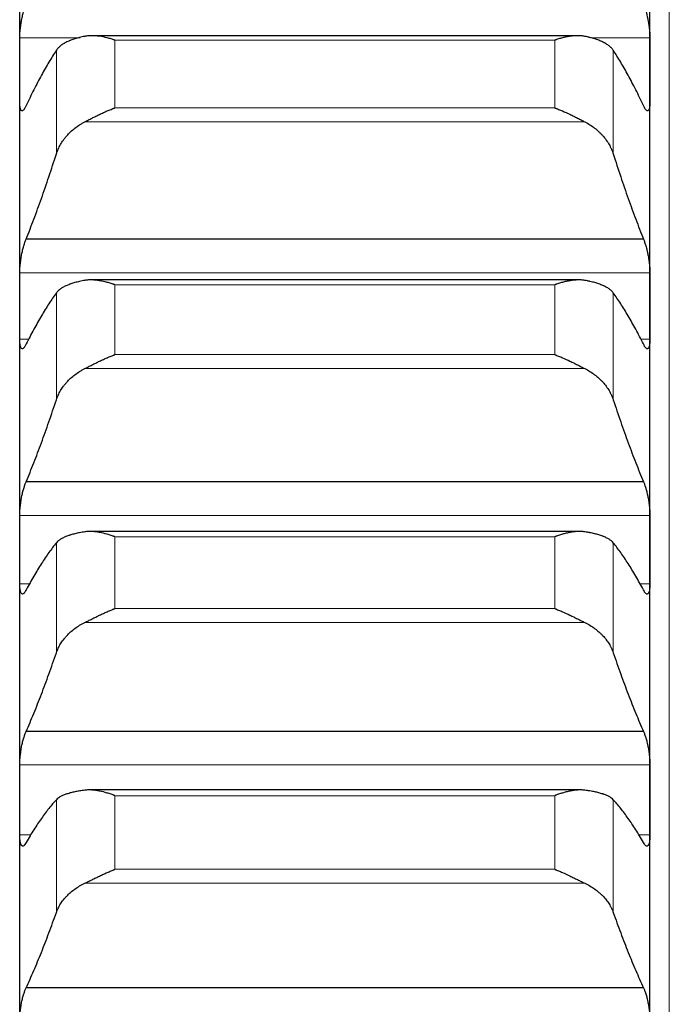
# Model space of a CAD drawing. Header units: inches. Extents: x 0 to 17820, y -10 to 12600.
# Tile 63 of 256: x 6501 to 6554, y 4275 to 4356. Entities that reach past the tile are written whole.
import ezdxf

# ---------------------------------------------------------------- set-up
doc = ezdxf.new("R2010")
doc.units = ezdxf.units.IN
doc.layers.add('1', color=7, linetype='Continuous', true_color=0xffffff)

msp = doc.modelspace()

# ---------------------------------------------------------------- linework, layer by layer
at = {"layer": '1', "color": 110, "linetype": 'Continuous', "lineweight": 13}
for p, q in [((6554.434, 4571.589), (6554.434, 3956.589)), ((6505.816, 4354.696), (6500.836, 4354.696)), ((6544.978, 4354.491), (6508.69, 4354.491)), ((6508.69, 4348.908), (6508.69, 4354.491)), ((6544.978, 4348.908), (6544.978, 4354.491)), ((6552.831, 4354.696), (6547.927, 4354.696)), ((6503.86, 4345.113), (6503.86, 4353.663)), ((6549.807, 4345.113), (6549.807, 4353.663)), ((6544.978, 4348.908), (6508.69, 4348.908)), ((6547.465, 4347.757), (6506.202, 4347.757)), ((6552.831, 4335.308), (6500.836, 4335.308)), ((6503.86, 4324.844), (6503.86, 4333.658)), ((6544.978, 4334.321), (6508.69, 4334.321)), ((6508.69, 4328.565), (6508.69, 4334.321)), ((6544.978, 4328.565), (6544.978, 4334.321)), ((6549.807, 4324.844), (6549.807, 4333.658)), ((6501.584, 4329.837), (6500.836, 4329.837)), ((6552.831, 4329.837), (6552.084, 4329.837)), ((6544.978, 4328.565), (6508.69, 4328.565)), ((6547.465, 4327.414), (6506.202, 4327.414)), ((6552.831, 4315.313), (6500.836, 4315.313)), ((6544.978, 4313.546), (6508.69, 4313.546)), ((6508.69, 4307.627), (6508.69, 4313.546)), ((6544.978, 4307.627), (6544.978, 4313.546)), ((6503.86, 4303.984), (6503.86, 4313.049)), ((6549.807, 4303.984), (6549.807, 4313.049)), ((6501.665, 4309.681), (6500.836, 4309.681)), ((6552.831, 4309.681), (6552.003, 4309.681)), ((6544.978, 4307.627), (6508.69, 4307.627)), ((6547.465, 4306.476), (6506.202, 4306.476)), ((6552.831, 4294.744), (6500.836, 4294.744)), ((6503.86, 4282.569), (6503.86, 4291.869)), ((6544.978, 4292.2), (6508.69, 4292.2)), ((6508.69, 4286.127), (6508.69, 4292.2)), ((6544.978, 4286.127), (6544.978, 4292.2)), ((6549.807, 4282.569), (6549.807, 4291.869)), ((6501.76, 4288.959), (6500.836, 4288.959)), ((6552.831, 4288.959), (6551.908, 4288.959)), ((6544.978, 4286.127), (6508.69, 4286.127)), ((6547.465, 4284.978), (6506.202, 4284.978))]:
    msp.add_line(p, q, dxfattribs=at)
at = {"layer": '1', "color": 2, "linetype": 'Continuous', "lineweight": 25}
for p, q in [((6500.834, 4352.046), (6500.834, 4370.886)), ((6552.834, 4352.046), (6552.834, 4370.886)), ((6546.838, 4354.865), (6506.799, 4354.865)), ((6500.834, 4332.572), (6500.834, 4352.046)), ((6552.834, 4332.572), (6552.834, 4352.046)), ((6552.296, 4338.1), (6501.371, 4338.1)), ((6546.915, 4334.727), (6506.728, 4334.727)), ((6500.834, 4312.497), (6500.834, 4332.572)), ((6552.834, 4312.497), (6552.834, 4332.572)), ((6552.296, 4318.088), (6501.371, 4318.088)), ((6546.992, 4313.985), (6506.656, 4313.985)), ((6500.834, 4291.851), (6500.834, 4312.497)), ((6552.834, 4291.851), (6552.834, 4312.497)), ((6552.296, 4297.498), (6501.371, 4297.498)), ((6547.068, 4292.673), (6506.583, 4292.673)), ((6500.834, 4270.669), (6500.834, 4291.851)), ((6552.834, 4270.669), (6552.834, 4291.851)), ((6552.296, 4276.362), (6501.371, 4276.362))]:
    msp.add_line(p, q, dxfattribs=at)
for points, knots in [([(6500.836, 4354.696), (6500.836, 4354.747), (6500.838, 4354.854), (6500.847, 4355.023), (6500.855, 4355.142), (6500.863, 4355.234), (6500.866, 4355.265), (6500.872, 4355.328), (6500.876, 4355.359), (6500.893, 4355.517), (6500.91, 4355.645), (6500.935, 4355.808), (6500.94, 4355.841), (6500.948, 4355.89), (6500.951, 4355.906), (6500.956, 4355.939), (6500.97, 4356.021), (6500.997, 4356.167), (6501.023, 4356.295), (6501.05, 4356.422), (6501.064, 4356.485), (6501.108, 4356.672), (6501.138, 4356.791), (6501.186, 4356.961), (6501.202, 4357.016), (6501.227, 4357.096), (6501.235, 4357.123), (6501.252, 4357.175), (6501.26, 4357.201), (6501.303, 4357.326), (6501.337, 4357.417), (6501.371, 4357.5)], [0, 0, 0, 0, 0.0625, 0.125, 0.1875, 0.1875, 0.21875, 0.21875, 0.25, 0.25, 0.375, 0.375, 0.40625, 0.40625, 0.421875, 0.421875, 0.4375, 0.5, 0.5625, 0.5625, 0.625, 0.625, 0.75, 0.75, 0.8125, 0.8125, 0.84375, 0.84375, 0.875, 0.875, 1, 1, 1, 1]), ([(6552.296, 4357.5), (6552.331, 4357.417), (6552.365, 4357.326), (6552.415, 4357.177), (6552.432, 4357.126), (6552.456, 4357.045), (6552.465, 4357.018), (6552.481, 4356.963), (6552.489, 4356.934), (6552.529, 4356.792), (6552.56, 4356.673), (6552.603, 4356.488), (6552.617, 4356.426), (6552.637, 4356.33), (6552.644, 4356.298), (6552.657, 4356.233), (6552.664, 4356.201), (6552.695, 4356.039), (6552.717, 4355.909), (6552.742, 4355.747), (6552.747, 4355.714), (6552.756, 4355.649), (6552.761, 4355.616), (6552.773, 4355.519), (6552.781, 4355.455), (6552.802, 4355.267), (6552.813, 4355.145), (6552.822, 4354.998), (6552.823, 4354.969), (6552.826, 4354.912), (6552.827, 4354.884), (6552.83, 4354.801), (6552.831, 4354.747), (6552.831, 4354.696)], [0, 0, 0, 0, 0.125, 0.125, 0.1875, 0.1875, 0.21875, 0.21875, 0.25, 0.25, 0.375, 0.375, 0.4375, 0.4375, 0.46875, 0.46875, 0.5, 0.5, 0.625, 0.625, 0.65625, 0.65625, 0.6875, 0.6875, 0.75, 0.75, 0.875, 0.875, 0.90625, 0.90625, 0.9375, 0.9375, 1, 1, 1, 1]), ([(6506.202, 4354.81), (6506.056, 4354.781), (6505.916, 4354.75), (6505.648, 4354.682), (6505.39, 4354.609), (6505.154, 4354.527), (6505.013, 4354.472), (6504.985, 4354.461), (6504.93, 4354.438), (6504.903, 4354.427), (6504.823, 4354.392), (6504.771, 4354.368), (6504.622, 4354.295), (6504.529, 4354.245), (6504.357, 4354.14), (6504.278, 4354.085), (6504.17, 4354), (6504.136, 4353.971), (6504.087, 4353.927), (6504.071, 4353.912), (6504.04, 4353.882), (6504.025, 4353.867), (6503.953, 4353.791), (6503.903, 4353.728), (6503.86, 4353.663)], [0, 0, 0, 0, 0.125, 0.125, 0.25, 0.375, 0.375, 0.40625, 0.40625, 0.4375, 0.4375, 0.5, 0.5, 0.625, 0.625, 0.75, 0.75, 0.8125, 0.8125, 0.84375, 0.84375, 0.875, 0.875, 1, 1, 1, 1]), ([(6508.69, 4354.491), (6508.686, 4354.492), (6508.683, 4354.493), (6508.677, 4354.495), (6508.673, 4354.496), (6508.663, 4354.5), (6508.643, 4354.507), (6508.597, 4354.522), (6508.504, 4354.553), (6508.425, 4354.579), (6508.267, 4354.627), (6508.162, 4354.657), (6507.848, 4354.739), (6507.64, 4354.783), (6507.329, 4354.83), (6507.226, 4354.842), (6507.07, 4354.855), (6507.018, 4354.858), (6506.915, 4354.863), (6506.863, 4354.865), (6506.708, 4354.865), (6506.606, 4354.862), (6506.403, 4354.844), (6506.302, 4354.83), (6506.202, 4354.81)], [0, 0, 0, 0, 0.003906, 0.003906, 0.007813, 0.007813, 0.015625, 0.03125, 0.0625, 0.125, 0.125, 0.25, 0.25, 0.5, 0.5, 0.625, 0.625, 0.6875, 0.6875, 0.75, 0.75, 0.875, 0.875, 1, 1, 1, 1]), ([(6547.465, 4354.81), (6547.366, 4354.83), (6547.265, 4354.844), (6547.064, 4354.861), (6546.963, 4354.865), (6546.759, 4354.864), (6546.656, 4354.86), (6546.45, 4354.843), (6546.346, 4354.831), (6546.136, 4354.799), (6546.031, 4354.78), (6545.821, 4354.737), (6545.716, 4354.712), (6545.506, 4354.657), (6545.401, 4354.627), (6545.242, 4354.579), (6545.163, 4354.553), (6545.071, 4354.522), (6545.024, 4354.507), (6545.004, 4354.5), (6544.991, 4354.495), (6544.984, 4354.493), (6544.978, 4354.491)], [0, 0, 0, 0, 0.125, 0.125, 0.25, 0.25, 0.375, 0.375, 0.5, 0.5, 0.625, 0.625, 0.75, 0.75, 0.875, 0.875, 0.9375, 0.96875, 0.984375, 0.992187, 0.992187, 1, 1, 1, 1]), ([(6549.807, 4353.663), (6549.765, 4353.728), (6549.715, 4353.79), (6549.6, 4353.911), (6549.471, 4354.028), (6549.314, 4354.138), (6549.184, 4354.217), (6549.139, 4354.243), (6549.069, 4354.281), (6549.045, 4354.294), (6548.997, 4354.319), (6548.972, 4354.331), (6548.847, 4354.392), (6548.636, 4354.484), (6548.401, 4354.567), (6548.154, 4354.644), (6548.024, 4354.681), (6547.854, 4354.724), (6547.82, 4354.732), (6547.751, 4354.749), (6547.646, 4354.773), (6547.538, 4354.796), (6547.465, 4354.81)], [0, 0, 0, 0, 0.125, 0.125, 0.25, 0.375, 0.375, 0.4375, 0.4375, 0.46875, 0.46875, 0.5, 0.5, 0.625, 0.75, 0.75, 0.875, 0.875, 0.90625, 0.90625, 0.9375, 1, 1, 1, 1]), ([(6501.371, 4349.117), (6501.337, 4349.035), (6501.303, 4348.965), (6501.252, 4348.875), (6501.236, 4348.848), (6501.211, 4348.811), (6501.203, 4348.799), (6501.186, 4348.777), (6501.178, 4348.767), (6501.138, 4348.72), (6501.108, 4348.694), (6501.064, 4348.674), (6501.05, 4348.67), (6501.03, 4348.67), (6501.023, 4348.67), (6501.01, 4348.673), (6501.004, 4348.675), (6500.973, 4348.69), (6500.95, 4348.714), (6500.925, 4348.76), (6500.921, 4348.77), (6500.911, 4348.791), (6500.907, 4348.803), (6500.894, 4348.84), (6500.886, 4348.868), (6500.866, 4348.959), (6500.855, 4349.031), (6500.846, 4349.136), (6500.844, 4349.158), (6500.841, 4349.202), (6500.84, 4349.225), (6500.837, 4349.295), (6500.836, 4349.345), (6500.836, 4349.396)], [0, 0, 0, 0, 0.125, 0.125, 0.1875, 0.1875, 0.21875, 0.21875, 0.25, 0.25, 0.375, 0.375, 0.4375, 0.4375, 0.46875, 0.46875, 0.5, 0.5, 0.625, 0.625, 0.65625, 0.65625, 0.6875, 0.6875, 0.75, 0.75, 0.875, 0.875, 0.90625, 0.90625, 0.9375, 0.9375, 1, 1, 1, 1]), ([(6552.831, 4349.396), (6552.831, 4349.345), (6552.829, 4349.247), (6552.821, 4349.115), (6552.812, 4349.037), (6552.804, 4348.982), (6552.801, 4348.964), (6552.795, 4348.931), (6552.792, 4348.915), (6552.774, 4348.838), (6552.758, 4348.789), (6552.733, 4348.742), (6552.728, 4348.734), (6552.72, 4348.722), (6552.717, 4348.719), (6552.711, 4348.712), (6552.697, 4348.695), (6552.671, 4348.675), (6552.645, 4348.669), (6552.618, 4348.67), (6552.604, 4348.674), (6552.56, 4348.694), (6552.529, 4348.72), (6552.482, 4348.776), (6552.466, 4348.797), (6552.441, 4348.834), (6552.432, 4348.847), (6552.416, 4348.875), (6552.407, 4348.889), (6552.365, 4348.965), (6552.331, 4349.035), (6552.296, 4349.117)], [0, 0, 0, 0, 0.0625, 0.125, 0.1875, 0.1875, 0.21875, 0.21875, 0.25, 0.25, 0.375, 0.375, 0.40625, 0.40625, 0.421875, 0.421875, 0.4375, 0.5, 0.5625, 0.5625, 0.625, 0.625, 0.75, 0.75, 0.8125, 0.8125, 0.84375, 0.84375, 0.875, 0.875, 1, 1, 1, 1]), ([(6506.202, 4347.757), (6506.302, 4347.809), (6506.402, 4347.861), (6506.603, 4347.965), (6506.705, 4348.018), (6506.908, 4348.122), (6507.011, 4348.174), (6507.218, 4348.277), (6507.322, 4348.327), (6507.532, 4348.428), (6507.637, 4348.476), (6507.846, 4348.571), (6507.951, 4348.617), (6508.161, 4348.706), (6508.267, 4348.749), (6508.425, 4348.81), (6508.504, 4348.84), (6508.597, 4348.874), (6508.643, 4348.891), (6508.663, 4348.898), (6508.676, 4348.903), (6508.683, 4348.905), (6508.69, 4348.908)], [0, 0, 0, 0, 0.125, 0.125, 0.25, 0.25, 0.375, 0.375, 0.5, 0.5, 0.625, 0.625, 0.75, 0.75, 0.875, 0.875, 0.9375, 0.96875, 0.984375, 0.992188, 0.992188, 1, 1, 1, 1]), ([(6544.978, 4348.908), (6544.981, 4348.906), (6544.984, 4348.905), (6544.991, 4348.903), (6544.994, 4348.902), (6545.004, 4348.898), (6545.024, 4348.891), (6545.071, 4348.874), (6545.163, 4348.84), (6545.242, 4348.81), (6545.4, 4348.749), (6545.505, 4348.706), (6545.819, 4348.574), (6546.027, 4348.479), (6546.338, 4348.331), (6546.442, 4348.281), (6546.597, 4348.203), (6546.649, 4348.177), (6546.753, 4348.125), (6546.805, 4348.099), (6546.96, 4348.019), (6547.062, 4347.966), (6547.265, 4347.861), (6547.365, 4347.809), (6547.465, 4347.757)], [0, 0, 0, 0, 0.003906, 0.003906, 0.007813, 0.007813, 0.015625, 0.03125, 0.0625, 0.125, 0.125, 0.25, 0.25, 0.5, 0.5, 0.625, 0.625, 0.6875, 0.6875, 0.75, 0.75, 0.875, 0.875, 1, 1, 1, 1]), ([(6503.86, 4345.113), (6503.903, 4345.247), (6503.953, 4345.378), (6504.067, 4345.636), (6504.196, 4345.89), (6504.354, 4346.136), (6504.483, 4346.316), (6504.528, 4346.376), (6504.599, 4346.464), (6504.622, 4346.493), (6504.671, 4346.551), (6504.695, 4346.58), (6504.82, 4346.722), (6505.032, 4346.941), (6505.267, 4347.143), (6505.514, 4347.335), (6505.643, 4347.427), (6505.813, 4347.536), (6505.848, 4347.557), (6505.917, 4347.599), (6506.022, 4347.661), (6506.129, 4347.72), (6506.202, 4347.757)], [0, 0, 0, 0, 0.125, 0.125, 0.25, 0.375, 0.375, 0.4375, 0.4375, 0.46875, 0.46875, 0.5, 0.5, 0.625, 0.75, 0.75, 0.875, 0.875, 0.90625, 0.90625, 0.9375, 1, 1, 1, 1]), ([(6547.465, 4347.757), (6547.611, 4347.682), (6547.751, 4347.601), (6548.02, 4347.43), (6548.278, 4347.248), (6548.514, 4347.046), (6548.655, 4346.914), (6548.682, 4346.887), (6548.737, 4346.833), (6548.764, 4346.805), (6548.845, 4346.722), (6548.896, 4346.666), (6549.046, 4346.496), (6549.139, 4346.379), (6549.31, 4346.14), (6549.389, 4346.018), (6549.497, 4345.83), (6549.532, 4345.767), (6549.581, 4345.671), (6549.596, 4345.639), (6549.627, 4345.574), (6549.642, 4345.542), (6549.715, 4345.379), (6549.765, 4345.247), (6549.807, 4345.113)], [0, 0, 0, 0, 0.125, 0.125, 0.25, 0.375, 0.375, 0.40625, 0.40625, 0.4375, 0.4375, 0.5, 0.5, 0.625, 0.625, 0.75, 0.75, 0.8125, 0.8125, 0.84375, 0.84375, 0.875, 0.875, 1, 1, 1, 1]), ([(6500.836, 4335.308), (6500.836, 4335.361), (6500.838, 4335.47), (6500.847, 4335.644), (6500.855, 4335.765), (6500.863, 4335.858), (6500.866, 4335.89), (6500.872, 4335.953), (6500.876, 4335.985), (6500.893, 4336.144), (6500.91, 4336.274), (6500.935, 4336.437), (6500.94, 4336.47), (6500.948, 4336.519), (6500.951, 4336.536), (6500.956, 4336.569), (6500.97, 4336.651), (6500.997, 4336.796), (6501.023, 4336.923), (6501.05, 4337.049), (6501.064, 4337.111), (6501.108, 4337.296), (6501.138, 4337.413), (6501.186, 4337.579), (6501.202, 4337.633), (6501.227, 4337.711), (6501.235, 4337.737), (6501.252, 4337.787), (6501.26, 4337.812), (6501.303, 4337.933), (6501.337, 4338.021), (6501.371, 4338.1)], [0, 0, 0, 0, 0.0625, 0.125, 0.1875, 0.1875, 0.21875, 0.21875, 0.25, 0.25, 0.375, 0.375, 0.40625, 0.40625, 0.421875, 0.421875, 0.4375, 0.5, 0.5625, 0.5625, 0.625, 0.625, 0.75, 0.75, 0.8125, 0.8125, 0.84375, 0.84375, 0.875, 0.875, 1, 1, 1, 1]), ([(6552.296, 4338.1), (6552.331, 4338.021), (6552.365, 4337.933), (6552.415, 4337.789), (6552.432, 4337.739), (6552.456, 4337.661), (6552.465, 4337.635), (6552.481, 4337.58), (6552.489, 4337.553), (6552.529, 4337.414), (6552.56, 4337.297), (6552.603, 4337.115), (6552.617, 4337.053), (6552.637, 4336.958), (6552.644, 4336.925), (6552.657, 4336.861), (6552.664, 4336.829), (6552.695, 4336.668), (6552.717, 4336.539), (6552.742, 4336.375), (6552.747, 4336.343), (6552.756, 4336.277), (6552.761, 4336.244), (6552.773, 4336.146), (6552.781, 4336.082), (6552.802, 4335.891), (6552.813, 4335.768), (6552.822, 4335.618), (6552.823, 4335.588), (6552.826, 4335.53), (6552.827, 4335.501), (6552.83, 4335.416), (6552.831, 4335.361), (6552.831, 4335.308)], [0, 0, 0, 0, 0.125, 0.125, 0.1875, 0.1875, 0.21875, 0.21875, 0.25, 0.25, 0.375, 0.375, 0.4375, 0.4375, 0.46875, 0.46875, 0.5, 0.5, 0.625, 0.625, 0.65625, 0.65625, 0.6875, 0.6875, 0.75, 0.75, 0.875, 0.875, 0.90625, 0.90625, 0.9375, 0.9375, 1, 1, 1, 1]), ([(6506.202, 4334.685), (6506.056, 4334.659), (6505.916, 4334.631), (6505.648, 4334.571), (6505.39, 4334.507), (6505.154, 4334.433), (6505.013, 4334.385), (6504.985, 4334.375), (6504.93, 4334.355), (6504.903, 4334.344), (6504.823, 4334.313), (6504.771, 4334.292), (6504.622, 4334.227), (6504.529, 4334.182), (6504.357, 4334.088), (6504.278, 4334.039), (6504.17, 4333.962), (6504.136, 4333.936), (6504.087, 4333.896), (6504.071, 4333.883), (6504.04, 4333.856), (6504.025, 4333.842), (6503.953, 4333.773), (6503.903, 4333.716), (6503.86, 4333.658)], [0, 0, 0, 0, 0.125, 0.125, 0.25, 0.375, 0.375, 0.40625, 0.40625, 0.4375, 0.4375, 0.5, 0.5, 0.625, 0.625, 0.75, 0.75, 0.8125, 0.8125, 0.84375, 0.84375, 0.875, 0.875, 1, 1, 1, 1]), ([(6508.69, 4334.321), (6508.686, 4334.322), (6508.683, 4334.323), (6508.677, 4334.326), (6508.673, 4334.327), (6508.663, 4334.33), (6508.643, 4334.338), (6508.597, 4334.354), (6508.504, 4334.386), (6508.425, 4334.412), (6508.267, 4334.463), (6508.162, 4334.494), (6507.848, 4334.58), (6507.64, 4334.628), (6507.329, 4334.68), (6507.226, 4334.695), (6507.07, 4334.711), (6507.018, 4334.715), (6506.915, 4334.722), (6506.863, 4334.724), (6506.708, 4334.728), (6506.606, 4334.727), (6506.403, 4334.714), (6506.302, 4334.702), (6506.202, 4334.685)], [0, 0, 0, 0, 0.003906, 0.003906, 0.007812, 0.007812, 0.015625, 0.03125, 0.0625, 0.125, 0.125, 0.25, 0.25, 0.5, 0.5, 0.625, 0.625, 0.6875, 0.6875, 0.75, 0.75, 0.875, 0.875, 1, 1, 1, 1]), ([(6547.465, 4334.685), (6547.366, 4334.702), (6547.265, 4334.714), (6547.064, 4334.727), (6546.963, 4334.728), (6546.759, 4334.723), (6546.656, 4334.717), (6546.45, 4334.696), (6546.346, 4334.682), (6546.136, 4334.646), (6546.031, 4334.626), (6545.821, 4334.578), (6545.716, 4334.552), (6545.506, 4334.494), (6545.401, 4334.463), (6545.242, 4334.412), (6545.163, 4334.386), (6545.071, 4334.354), (6545.024, 4334.338), (6545.004, 4334.33), (6544.991, 4334.326), (6544.984, 4334.323), (6544.978, 4334.321)], [0, 0, 0, 0, 0.125, 0.125, 0.25, 0.25, 0.375, 0.375, 0.5, 0.5, 0.625, 0.625, 0.75, 0.75, 0.875, 0.875, 0.9375, 0.96875, 0.984375, 0.992187, 0.992187, 1, 1, 1, 1]), ([(6549.807, 4333.658), (6549.765, 4333.716), (6549.715, 4333.773), (6549.6, 4333.882), (6549.471, 4333.987), (6549.314, 4334.086), (6549.184, 4334.157), (6549.139, 4334.18), (6549.069, 4334.214), (6549.045, 4334.226), (6548.997, 4334.248), (6548.972, 4334.259), (6548.847, 4334.313), (6548.636, 4334.395), (6548.401, 4334.469), (6548.154, 4334.538), (6548.024, 4334.57), (6547.854, 4334.608), (6547.82, 4334.616), (6547.751, 4334.63), (6547.646, 4334.652), (6547.538, 4334.672), (6547.465, 4334.685)], [0, 0, 0, 0, 0.125, 0.125, 0.25, 0.375, 0.375, 0.4375, 0.4375, 0.46875, 0.46875, 0.5, 0.5, 0.625, 0.75, 0.75, 0.875, 0.875, 0.90625, 0.90625, 0.9375, 1, 1, 1, 1]), ([(6501.371, 4329.446), (6501.337, 4329.369), (6501.303, 4329.302), (6501.252, 4329.219), (6501.236, 4329.194), (6501.211, 4329.161), (6501.203, 4329.151), (6501.186, 4329.131), (6501.178, 4329.122), (6501.138, 4329.081), (6501.108, 4329.061), (6501.064, 4329.048), (6501.05, 4329.047), (6501.03, 4329.05), (6501.023, 4329.052), (6501.01, 4329.057), (6501.004, 4329.061), (6500.973, 4329.082), (6500.95, 4329.111), (6500.925, 4329.164), (6500.921, 4329.175), (6500.911, 4329.199), (6500.907, 4329.212), (6500.894, 4329.253), (6500.886, 4329.283), (6500.866, 4329.381), (6500.855, 4329.457), (6500.846, 4329.567), (6500.844, 4329.59), (6500.841, 4329.636), (6500.84, 4329.66), (6500.837, 4329.733), (6500.836, 4329.784), (6500.836, 4329.837)], [0, 0, 0, 0, 0.125, 0.125, 0.1875, 0.1875, 0.21875, 0.21875, 0.25, 0.25, 0.375, 0.375, 0.4375, 0.4375, 0.46875, 0.46875, 0.5, 0.5, 0.625, 0.625, 0.65625, 0.65625, 0.6875, 0.6875, 0.75, 0.75, 0.875, 0.875, 0.90625, 0.90625, 0.9375, 0.9375, 1, 1, 1, 1]), ([(6552.831, 4329.837), (6552.831, 4329.784), (6552.829, 4329.683), (6552.821, 4329.545), (6552.812, 4329.463), (6552.804, 4329.405), (6552.801, 4329.386), (6552.795, 4329.35), (6552.792, 4329.333), (6552.774, 4329.25), (6552.758, 4329.196), (6552.733, 4329.144), (6552.728, 4329.134), (6552.72, 4329.12), (6552.717, 4329.116), (6552.711, 4329.108), (6552.697, 4329.088), (6552.671, 4329.062), (6552.645, 4329.051), (6552.618, 4329.047), (6552.604, 4329.048), (6552.56, 4329.06), (6552.529, 4329.081), (6552.482, 4329.13), (6552.466, 4329.149), (6552.441, 4329.182), (6552.432, 4329.194), (6552.416, 4329.219), (6552.407, 4329.232), (6552.365, 4329.302), (6552.331, 4329.369), (6552.296, 4329.446)], [0, 0, 0, 0, 0.0625, 0.125, 0.1875, 0.1875, 0.21875, 0.21875, 0.25, 0.25, 0.375, 0.375, 0.40625, 0.40625, 0.421875, 0.421875, 0.4375, 0.5, 0.5625, 0.5625, 0.625, 0.625, 0.75, 0.75, 0.8125, 0.8125, 0.84375, 0.84375, 0.875, 0.875, 1, 1, 1, 1]), ([(6506.202, 4327.414), (6506.302, 4327.464), (6506.402, 4327.515), (6506.603, 4327.617), (6506.705, 4327.669), (6506.908, 4327.772), (6507.011, 4327.824), (6507.218, 4327.926), (6507.322, 4327.977), (6507.532, 4328.078), (6507.637, 4328.127), (6507.846, 4328.222), (6507.951, 4328.269), (6508.161, 4328.359), (6508.267, 4328.402), (6508.425, 4328.465), (6508.504, 4328.496), (6508.597, 4328.531), (6508.643, 4328.548), (6508.663, 4328.556), (6508.676, 4328.561), (6508.683, 4328.563), (6508.69, 4328.565)], [0, 0, 0, 0, 0.125, 0.125, 0.25, 0.25, 0.375, 0.375, 0.5, 0.5, 0.625, 0.625, 0.75, 0.75, 0.875, 0.875, 0.9375, 0.96875, 0.984375, 0.992187, 0.992187, 1, 1, 1, 1]), ([(6544.978, 4328.565), (6544.981, 4328.564), (6544.984, 4328.563), (6544.991, 4328.561), (6544.994, 4328.559), (6545.004, 4328.556), (6545.024, 4328.548), (6545.071, 4328.531), (6545.163, 4328.496), (6545.242, 4328.465), (6545.4, 4328.403), (6545.505, 4328.359), (6545.819, 4328.225), (6546.027, 4328.129), (6546.338, 4327.981), (6546.442, 4327.93), (6546.597, 4327.853), (6546.649, 4327.827), (6546.753, 4327.775), (6546.805, 4327.749), (6546.96, 4327.671), (6547.062, 4327.618), (6547.265, 4327.515), (6547.365, 4327.464), (6547.465, 4327.414)], [0, 0, 0, 0, 0.003906, 0.003906, 0.007812, 0.007812, 0.015625, 0.03125, 0.0625, 0.125, 0.125, 0.25, 0.25, 0.5, 0.5, 0.625, 0.625, 0.6875, 0.6875, 0.75, 0.75, 0.875, 0.875, 1, 1, 1, 1]), ([(6503.86, 4324.844), (6503.903, 4324.973), (6503.953, 4325.101), (6504.067, 4325.351), (6504.196, 4325.598), (6504.354, 4325.836), (6504.483, 4326.011), (6504.528, 4326.069), (6504.599, 4326.155), (6504.622, 4326.184), (6504.671, 4326.24), (6504.695, 4326.268), (6504.82, 4326.406), (6505.032, 4326.619), (6505.267, 4326.815), (6505.514, 4327.003), (6505.643, 4327.092), (6505.813, 4327.198), (6505.848, 4327.219), (6505.917, 4327.259), (6506.022, 4327.32), (6506.129, 4327.377), (6506.202, 4327.414)], [0, 0, 0, 0, 0.125, 0.125, 0.25, 0.375, 0.375, 0.4375, 0.4375, 0.46875, 0.46875, 0.5, 0.5, 0.625, 0.75, 0.75, 0.875, 0.875, 0.90625, 0.90625, 0.9375, 1, 1, 1, 1]), ([(6547.465, 4327.414), (6547.611, 4327.34), (6547.751, 4327.262), (6548.02, 4327.095), (6548.278, 4326.918), (6548.514, 4326.721), (6548.655, 4326.593), (6548.682, 4326.566), (6548.737, 4326.514), (6548.764, 4326.487), (6548.845, 4326.407), (6548.896, 4326.352), (6549.046, 4326.186), (6549.139, 4326.073), (6549.31, 4325.841), (6549.389, 4325.722), (6549.497, 4325.54), (6549.532, 4325.478), (6549.581, 4325.385), (6549.596, 4325.354), (6549.627, 4325.291), (6549.642, 4325.259), (6549.715, 4325.101), (6549.765, 4324.973), (6549.807, 4324.844)], [0, 0, 0, 0, 0.125, 0.125, 0.25, 0.375, 0.375, 0.40625, 0.40625, 0.4375, 0.4375, 0.5, 0.5, 0.625, 0.625, 0.75, 0.75, 0.8125, 0.8125, 0.84375, 0.84375, 0.875, 0.875, 1, 1, 1, 1]), ([(6500.836, 4315.313), (6500.836, 4315.368), (6500.838, 4315.48), (6500.847, 4315.657), (6500.855, 4315.781), (6500.863, 4315.875), (6500.866, 4315.907), (6500.872, 4315.971), (6500.876, 4316.003), (6500.893, 4316.164), (6500.91, 4316.294), (6500.935, 4316.458), (6500.94, 4316.491), (6500.948, 4316.54), (6500.951, 4316.557), (6500.956, 4316.589), (6500.97, 4316.671), (6500.997, 4316.816), (6501.023, 4316.942), (6501.05, 4317.067), (6501.064, 4317.128), (6501.108, 4317.31), (6501.138, 4317.425), (6501.186, 4317.587), (6501.202, 4317.639), (6501.227, 4317.715), (6501.235, 4317.74), (6501.252, 4317.789), (6501.26, 4317.813), (6501.303, 4317.929), (6501.337, 4318.014), (6501.371, 4318.088)], [0, 0, 0, 0, 0.0625, 0.125, 0.1875, 0.1875, 0.21875, 0.21875, 0.25, 0.25, 0.375, 0.375, 0.40625, 0.40625, 0.421875, 0.421875, 0.4375, 0.5, 0.5625, 0.5625, 0.625, 0.625, 0.75, 0.75, 0.8125, 0.8125, 0.84375, 0.84375, 0.875, 0.875, 1, 1, 1, 1]), ([(6552.296, 4318.088), (6552.331, 4318.013), (6552.365, 4317.93), (6552.415, 4317.791), (6552.432, 4317.743), (6552.456, 4317.667), (6552.465, 4317.641), (6552.481, 4317.588), (6552.489, 4317.561), (6552.529, 4317.425), (6552.56, 4317.311), (6552.603, 4317.131), (6552.617, 4317.07), (6552.637, 4316.976), (6552.644, 4316.944), (6552.657, 4316.881), (6552.664, 4316.849), (6552.695, 4316.689), (6552.717, 4316.56), (6552.742, 4316.396), (6552.747, 4316.363), (6552.756, 4316.298), (6552.761, 4316.265), (6552.773, 4316.166), (6552.781, 4316.101), (6552.802, 4315.909), (6552.813, 4315.784), (6552.822, 4315.631), (6552.823, 4315.601), (6552.826, 4315.541), (6552.827, 4315.512), (6552.83, 4315.425), (6552.831, 4315.368), (6552.831, 4315.313)], [0, 0, 0, 0, 0.125, 0.125, 0.1875, 0.1875, 0.21875, 0.21875, 0.25, 0.25, 0.375, 0.375, 0.4375, 0.4375, 0.46875, 0.46875, 0.5, 0.5, 0.625, 0.625, 0.65625, 0.65625, 0.6875, 0.6875, 0.75, 0.75, 0.875, 0.875, 0.90625, 0.90625, 0.9375, 0.9375, 1, 1, 1, 1]), ([(6506.202, 4313.953), (6506.056, 4313.931), (6505.916, 4313.907), (6505.648, 4313.855), (6505.39, 4313.799), (6505.154, 4313.735), (6505.013, 4313.692), (6504.985, 4313.683), (6504.93, 4313.666), (6504.903, 4313.657), (6504.823, 4313.629), (6504.771, 4313.611), (6504.622, 4313.554), (6504.529, 4313.514), (6504.357, 4313.431), (6504.278, 4313.387), (6504.17, 4313.32), (6504.136, 4313.297), (6504.087, 4313.261), (6504.071, 4313.249), (6504.04, 4313.225), (6504.025, 4313.213), (6503.953, 4313.152), (6503.903, 4313.101), (6503.86, 4313.049)], [0, 0, 0, 0, 0.125, 0.125, 0.25, 0.375, 0.375, 0.40625, 0.40625, 0.4375, 0.4375, 0.5, 0.5, 0.625, 0.625, 0.75, 0.75, 0.8125, 0.8125, 0.84375, 0.84375, 0.875, 0.875, 1, 1, 1, 1]), ([(6508.69, 4313.546), (6508.686, 4313.548), (6508.683, 4313.549), (6508.677, 4313.551), (6508.673, 4313.553), (6508.663, 4313.556), (6508.643, 4313.563), (6508.597, 4313.58), (6508.504, 4313.613), (6508.425, 4313.641), (6508.267, 4313.693), (6508.162, 4313.726), (6507.848, 4313.817), (6507.64, 4313.868), (6507.329, 4313.926), (6507.226, 4313.942), (6507.07, 4313.961), (6507.018, 4313.966), (6506.915, 4313.975), (6506.863, 4313.979), (6506.708, 4313.986), (6506.606, 4313.987), (6506.403, 4313.978), (6506.302, 4313.969), (6506.202, 4313.953)], [0, 0, 0, 0, 0.003906, 0.003906, 0.007813, 0.007813, 0.015625, 0.03125, 0.0625, 0.125, 0.125, 0.25, 0.25, 0.5, 0.5, 0.625, 0.625, 0.6875, 0.6875, 0.75, 0.75, 0.875, 0.875, 1, 1, 1, 1]), ([(6547.465, 4313.953), (6547.366, 4313.969), (6547.265, 4313.978), (6547.064, 4313.987), (6546.963, 4313.986), (6546.759, 4313.977), (6546.656, 4313.968), (6546.45, 4313.943), (6546.346, 4313.927), (6546.136, 4313.888), (6546.031, 4313.865), (6545.821, 4313.815), (6545.716, 4313.787), (6545.506, 4313.726), (6545.401, 4313.693), (6545.242, 4313.641), (6545.163, 4313.613), (6545.071, 4313.58), (6545.024, 4313.563), (6545.004, 4313.556), (6544.991, 4313.551), (6544.984, 4313.549), (6544.978, 4313.546)], [0, 0, 0, 0, 0.125, 0.125, 0.25, 0.25, 0.375, 0.375, 0.5, 0.5, 0.625, 0.625, 0.75, 0.75, 0.875, 0.875, 0.9375, 0.96875, 0.984375, 0.992187, 0.992187, 1, 1, 1, 1]), ([(6549.807, 4313.049), (6549.765, 4313.101), (6549.715, 4313.151), (6549.6, 4313.249), (6549.471, 4313.342), (6549.314, 4313.429), (6549.184, 4313.492), (6549.139, 4313.512), (6549.069, 4313.543), (6549.045, 4313.553), (6548.997, 4313.572), (6548.972, 4313.582), (6548.847, 4313.63), (6548.636, 4313.702), (6548.401, 4313.766), (6548.154, 4313.826), (6548.024, 4313.854), (6547.854, 4313.887), (6547.82, 4313.894), (6547.751, 4313.906), (6547.646, 4313.925), (6547.538, 4313.942), (6547.465, 4313.953)], [0, 0, 0, 0, 0.125, 0.125, 0.25, 0.375, 0.375, 0.4375, 0.4375, 0.46875, 0.46875, 0.5, 0.5, 0.625, 0.75, 0.75, 0.875, 0.875, 0.90625, 0.90625, 0.9375, 1, 1, 1, 1]), ([(6501.371, 4309.178), (6501.337, 4309.105), (6501.303, 4309.043), (6501.252, 4308.967), (6501.236, 4308.944), (6501.211, 4308.915), (6501.203, 4308.905), (6501.186, 4308.888), (6501.178, 4308.881), (6501.138, 4308.846), (6501.108, 4308.831), (6501.064, 4308.826), (6501.05, 4308.827), (6501.03, 4308.834), (6501.023, 4308.838), (6501.01, 4308.846), (6501.004, 4308.85), (6500.973, 4308.878), (6500.95, 4308.912), (6500.925, 4308.971), (6500.921, 4308.983), (6500.911, 4309.01), (6500.907, 4309.024), (6500.894, 4309.068), (6500.886, 4309.1), (6500.866, 4309.205), (6500.855, 4309.286), (6500.846, 4309.401), (6500.844, 4309.424), (6500.841, 4309.473), (6500.84, 4309.497), (6500.837, 4309.573), (6500.836, 4309.626), (6500.836, 4309.681)], [0, 0, 0, 0, 0.125, 0.125, 0.1875, 0.1875, 0.21875, 0.21875, 0.25, 0.25, 0.375, 0.375, 0.4375, 0.4375, 0.46875, 0.46875, 0.5, 0.5, 0.625, 0.625, 0.65625, 0.65625, 0.6875, 0.6875, 0.75, 0.75, 0.875, 0.875, 0.90625, 0.90625, 0.9375, 0.9375, 1, 1, 1, 1]), ([(6552.831, 4309.681), (6552.831, 4309.626), (6552.829, 4309.521), (6552.821, 4309.378), (6552.812, 4309.292), (6552.804, 4309.23), (6552.801, 4309.21), (6552.795, 4309.172), (6552.792, 4309.154), (6552.774, 4309.066), (6552.758, 4309.007), (6552.733, 4308.949), (6552.728, 4308.937), (6552.72, 4308.922), (6552.717, 4308.917), (6552.711, 4308.908), (6552.697, 4308.885), (6552.671, 4308.853), (6552.645, 4308.837), (6552.618, 4308.828), (6552.604, 4308.826), (6552.56, 4308.83), (6552.529, 4308.846), (6552.482, 4308.887), (6552.466, 4308.904), (6552.441, 4308.933), (6552.432, 4308.944), (6552.416, 4308.967), (6552.407, 4308.979), (6552.365, 4309.043), (6552.331, 4309.105), (6552.296, 4309.178)], [0, 0, 0, 0, 0.0625, 0.125, 0.1875, 0.1875, 0.21875, 0.21875, 0.25, 0.25, 0.375, 0.375, 0.40625, 0.40625, 0.421875, 0.421875, 0.4375, 0.5, 0.5625, 0.5625, 0.625, 0.625, 0.75, 0.75, 0.8125, 0.8125, 0.84375, 0.84375, 0.875, 0.875, 1, 1, 1, 1]), ([(6506.202, 4306.476), (6506.302, 4306.525), (6506.402, 4306.575), (6506.603, 4306.675), (6506.705, 4306.726), (6506.908, 4306.828), (6507.011, 4306.88), (6507.218, 4306.981), (6507.322, 4307.032), (6507.532, 4307.133), (6507.637, 4307.182), (6507.846, 4307.278), (6507.951, 4307.325), (6508.161, 4307.416), (6508.267, 4307.461), (6508.425, 4307.525), (6508.504, 4307.557), (6508.597, 4307.592), (6508.643, 4307.61), (6508.663, 4307.618), (6508.676, 4307.623), (6508.683, 4307.625), (6508.69, 4307.627)], [0, 0, 0, 0, 0.125, 0.125, 0.25, 0.25, 0.375, 0.375, 0.5, 0.5, 0.625, 0.625, 0.75, 0.75, 0.875, 0.875, 0.9375, 0.96875, 0.984375, 0.992187, 0.992187, 1, 1, 1, 1]), ([(6544.978, 4307.627), (6544.981, 4307.626), (6544.984, 4307.625), (6544.991, 4307.623), (6544.994, 4307.621), (6545.004, 4307.618), (6545.024, 4307.61), (6545.071, 4307.592), (6545.163, 4307.557), (6545.242, 4307.525), (6545.4, 4307.461), (6545.505, 4307.417), (6545.819, 4307.28), (6546.027, 4307.185), (6546.338, 4307.036), (6546.442, 4306.985), (6546.597, 4306.909), (6546.649, 4306.883), (6546.753, 4306.831), (6546.805, 4306.805), (6546.96, 4306.728), (6547.062, 4306.676), (6547.265, 4306.575), (6547.365, 4306.525), (6547.465, 4306.476)], [0, 0, 0, 0, 0.003906, 0.003906, 0.007812, 0.007812, 0.015625, 0.03125, 0.0625, 0.125, 0.125, 0.25, 0.25, 0.5, 0.5, 0.625, 0.625, 0.6875, 0.6875, 0.75, 0.75, 0.875, 0.875, 1, 1, 1, 1]), ([(6503.86, 4303.984), (6503.903, 4304.11), (6503.953, 4304.233), (6504.067, 4304.476), (6504.196, 4304.714), (6504.354, 4304.945), (6504.483, 4305.115), (6504.528, 4305.171), (6504.599, 4305.255), (6504.622, 4305.282), (6504.671, 4305.337), (6504.695, 4305.364), (6504.82, 4305.498), (6505.032, 4305.705), (6505.267, 4305.895), (6505.514, 4306.077), (6505.643, 4306.164), (6505.813, 4306.266), (6505.848, 4306.287), (6505.917, 4306.326), (6506.022, 4306.385), (6506.129, 4306.441), (6506.202, 4306.476)], [0, 0, 0, 0, 0.125, 0.125, 0.25, 0.375, 0.375, 0.4375, 0.4375, 0.46875, 0.46875, 0.5, 0.5, 0.625, 0.75, 0.75, 0.875, 0.875, 0.90625, 0.90625, 0.9375, 1, 1, 1, 1]), ([(6547.465, 4306.476), (6547.611, 4306.405), (6547.751, 4306.329), (6548.02, 4306.166), (6548.278, 4305.994), (6548.514, 4305.804), (6548.655, 4305.679), (6548.682, 4305.654), (6548.737, 4305.602), (6548.764, 4305.577), (6548.845, 4305.498), (6548.896, 4305.446), (6549.046, 4305.285), (6549.139, 4305.175), (6549.31, 4304.95), (6549.389, 4304.835), (6549.497, 4304.658), (6549.532, 4304.598), (6549.581, 4304.508), (6549.596, 4304.478), (6549.627, 4304.417), (6549.642, 4304.387), (6549.715, 4304.233), (6549.765, 4304.11), (6549.807, 4303.984)], [0, 0, 0, 0, 0.125, 0.125, 0.25, 0.375, 0.375, 0.40625, 0.40625, 0.4375, 0.4375, 0.5, 0.5, 0.625, 0.625, 0.75, 0.75, 0.8125, 0.8125, 0.84375, 0.84375, 0.875, 0.875, 1, 1, 1, 1]), ([(6500.836, 4294.744), (6500.836, 4294.801), (6500.838, 4294.916), (6500.847, 4295.096), (6500.855, 4295.221), (6500.863, 4295.317), (6500.866, 4295.349), (6500.872, 4295.414), (6500.876, 4295.446), (6500.893, 4295.608), (6500.91, 4295.739), (6500.935, 4295.902), (6500.94, 4295.935), (6500.948, 4295.984), (6500.951, 4296.001), (6500.956, 4296.034), (6500.97, 4296.115), (6500.997, 4296.259), (6501.023, 4296.384), (6501.05, 4296.507), (6501.064, 4296.568), (6501.108, 4296.747), (6501.138, 4296.859), (6501.186, 4297.016), (6501.202, 4297.067), (6501.227, 4297.141), (6501.235, 4297.165), (6501.252, 4297.212), (6501.26, 4297.235), (6501.303, 4297.347), (6501.337, 4297.427), (6501.371, 4297.498)], [0, 0, 0, 0, 0.0625, 0.125, 0.1875, 0.1875, 0.21875, 0.21875, 0.25, 0.25, 0.375, 0.375, 0.40625, 0.40625, 0.421875, 0.421875, 0.4375, 0.5, 0.5625, 0.5625, 0.625, 0.625, 0.75, 0.75, 0.8125, 0.8125, 0.84375, 0.84375, 0.875, 0.875, 1, 1, 1, 1]), ([(6552.296, 4297.498), (6552.331, 4297.427), (6552.365, 4297.348), (6552.415, 4297.214), (6552.432, 4297.168), (6552.456, 4297.094), (6552.465, 4297.069), (6552.481, 4297.018), (6552.489, 4296.992), (6552.529, 4296.859), (6552.56, 4296.748), (6552.603, 4296.571), (6552.617, 4296.51), (6552.637, 4296.418), (6552.644, 4296.386), (6552.657, 4296.323), (6552.664, 4296.292), (6552.695, 4296.133), (6552.717, 4296.004), (6552.742, 4295.841), (6552.747, 4295.808), (6552.756, 4295.742), (6552.761, 4295.709), (6552.773, 4295.61), (6552.781, 4295.545), (6552.802, 4295.351), (6552.813, 4295.224), (6552.822, 4295.069), (6552.823, 4295.038), (6552.826, 4294.978), (6552.827, 4294.947), (6552.83, 4294.858), (6552.831, 4294.801), (6552.831, 4294.744)], [0, 0, 0, 0, 0.125, 0.125, 0.1875, 0.1875, 0.21875, 0.21875, 0.25, 0.25, 0.375, 0.375, 0.4375, 0.4375, 0.46875, 0.46875, 0.5, 0.5, 0.625, 0.625, 0.65625, 0.65625, 0.6875, 0.6875, 0.75, 0.75, 0.875, 0.875, 0.90625, 0.90625, 0.9375, 0.9375, 1, 1, 1, 1]), ([(6506.202, 4292.65), (6506.056, 4292.631), (6505.916, 4292.611), (6505.648, 4292.567), (6505.39, 4292.519), (6505.154, 4292.464), (6505.013, 4292.428), (6504.985, 4292.42), (6504.93, 4292.405), (6504.903, 4292.397), (6504.823, 4292.374), (6504.771, 4292.358), (6504.622, 4292.309), (6504.529, 4292.274), (6504.357, 4292.202), (6504.278, 4292.165), (6504.17, 4292.106), (6504.136, 4292.086), (6504.087, 4292.055), (6504.071, 4292.044), (6504.04, 4292.023), (6504.025, 4292.013), (6503.953, 4291.959), (6503.903, 4291.915), (6503.86, 4291.869)], [0, 0, 0, 0, 0.125, 0.125, 0.25, 0.375, 0.375, 0.40625, 0.40625, 0.4375, 0.4375, 0.5, 0.5, 0.625, 0.625, 0.75, 0.75, 0.8125, 0.8125, 0.84375, 0.84375, 0.875, 0.875, 1, 1, 1, 1]), ([(6508.69, 4292.2), (6508.686, 4292.202), (6508.683, 4292.203), (6508.677, 4292.205), (6508.673, 4292.207), (6508.663, 4292.21), (6508.643, 4292.218), (6508.597, 4292.235), (6508.504, 4292.269), (6508.319, 4292.335), (6508.162, 4292.386), (6507.848, 4292.481), (6507.64, 4292.535), (6507.329, 4292.598), (6507.226, 4292.617), (6507.07, 4292.639), (6507.018, 4292.645), (6506.915, 4292.656), (6506.863, 4292.661), (6506.708, 4292.671), (6506.606, 4292.674), (6506.403, 4292.67), (6506.302, 4292.663), (6506.202, 4292.65)], [0, 0, 0, 0, 0.003906, 0.003906, 0.007813, 0.007813, 0.015625, 0.03125, 0.0625, 0.125, 0.25, 0.25, 0.5, 0.5, 0.625, 0.625, 0.6875, 0.6875, 0.75, 0.75, 0.875, 0.875, 1, 1, 1, 1]), ([(6547.465, 4292.65), (6547.366, 4292.663), (6547.265, 4292.67), (6547.064, 4292.674), (6546.963, 4292.671), (6546.759, 4292.658), (6546.656, 4292.647), (6546.45, 4292.618), (6546.346, 4292.6), (6546.136, 4292.557), (6546.031, 4292.533), (6545.821, 4292.479), (6545.716, 4292.45), (6545.506, 4292.386), (6545.401, 4292.352), (6545.242, 4292.297), (6545.163, 4292.269), (6545.071, 4292.235), (6545.024, 4292.218), (6545.004, 4292.21), (6544.991, 4292.205), (6544.984, 4292.203), (6544.978, 4292.2)], [0, 0, 0, 0, 0.125, 0.125, 0.25, 0.25, 0.375, 0.375, 0.5, 0.5, 0.625, 0.625, 0.75, 0.75, 0.875, 0.875, 0.9375, 0.96875, 0.984375, 0.992188, 0.992188, 1, 1, 1, 1]), ([(6549.807, 4291.869), (6549.765, 4291.915), (6549.715, 4291.959), (6549.6, 4292.044), (6549.471, 4292.126), (6549.314, 4292.201), (6549.184, 4292.255), (6549.139, 4292.273), (6549.069, 4292.299), (6549.045, 4292.308), (6548.997, 4292.325), (6548.972, 4292.333), (6548.847, 4292.374), (6548.636, 4292.436), (6548.401, 4292.491), (6548.154, 4292.542), (6548.024, 4292.566), (6547.854, 4292.594), (6547.82, 4292.6), (6547.751, 4292.61), (6547.646, 4292.626), (6547.538, 4292.641), (6547.465, 4292.65)], [0, 0, 0, 0, 0.125, 0.125, 0.25, 0.375, 0.375, 0.4375, 0.4375, 0.46875, 0.46875, 0.5, 0.5, 0.625, 0.75, 0.75, 0.875, 0.875, 0.90625, 0.90625, 0.9375, 1, 1, 1, 1]), ([(6501.371, 4288.345), (6501.337, 4288.277), (6501.303, 4288.22), (6501.252, 4288.15), (6501.236, 4288.13), (6501.211, 4288.104), (6501.203, 4288.096), (6501.186, 4288.082), (6501.178, 4288.075), (6501.138, 4288.047), (6501.108, 4288.037), (6501.064, 4288.04), (6501.05, 4288.044), (6501.03, 4288.055), (6501.023, 4288.059), (6501.01, 4288.07), (6501.004, 4288.076), (6500.973, 4288.11), (6500.95, 4288.149), (6500.925, 4288.213), (6500.921, 4288.227), (6500.911, 4288.256), (6500.907, 4288.271), (6500.894, 4288.319), (6500.886, 4288.354), (6500.866, 4288.465), (6500.855, 4288.55), (6500.846, 4288.669), (6500.844, 4288.694), (6500.841, 4288.744), (6500.84, 4288.77), (6500.837, 4288.848), (6500.836, 4288.902), (6500.836, 4288.959)], [0, 0, 0, 0, 0.125, 0.125, 0.1875, 0.1875, 0.21875, 0.21875, 0.25, 0.25, 0.375, 0.375, 0.4375, 0.4375, 0.46875, 0.46875, 0.5, 0.5, 0.625, 0.625, 0.65625, 0.65625, 0.6875, 0.6875, 0.75, 0.75, 0.875, 0.875, 0.90625, 0.90625, 0.9375, 0.9375, 1, 1, 1, 1]), ([(6552.831, 4288.959), (6552.831, 4288.902), (6552.829, 4288.794), (6552.821, 4288.646), (6552.812, 4288.556), (6552.804, 4288.491), (6552.801, 4288.47), (6552.795, 4288.43), (6552.792, 4288.411), (6552.774, 4288.317), (6552.758, 4288.254), (6552.733, 4288.189), (6552.728, 4288.177), (6552.72, 4288.159), (6552.717, 4288.154), (6552.711, 4288.143), (6552.697, 4288.117), (6552.671, 4288.08), (6552.645, 4288.059), (6552.618, 4288.044), (6552.604, 4288.04), (6552.56, 4288.036), (6552.529, 4288.047), (6552.482, 4288.08), (6552.466, 4288.095), (6552.441, 4288.121), (6552.432, 4288.13), (6552.416, 4288.15), (6552.407, 4288.161), (6552.365, 4288.219), (6552.331, 4288.277), (6552.296, 4288.345)], [0, 0, 0, 0, 0.0625, 0.125, 0.1875, 0.1875, 0.21875, 0.21875, 0.25, 0.25, 0.375, 0.375, 0.40625, 0.40625, 0.421875, 0.421875, 0.4375, 0.5, 0.5625, 0.5625, 0.625, 0.625, 0.75, 0.75, 0.8125, 0.8125, 0.84375, 0.84375, 0.875, 0.875, 1, 1, 1, 1]), ([(6506.202, 4284.978), (6506.302, 4285.025), (6506.402, 4285.074), (6506.603, 4285.173), (6506.705, 4285.223), (6506.908, 4285.323), (6507.011, 4285.374), (6507.218, 4285.475), (6507.322, 4285.526), (6507.532, 4285.626), (6507.637, 4285.676), (6507.846, 4285.772), (6507.951, 4285.82), (6508.161, 4285.912), (6508.267, 4285.957), (6508.425, 4286.023), (6508.504, 4286.055), (6508.597, 4286.092), (6508.643, 4286.11), (6508.663, 4286.117), (6508.676, 4286.122), (6508.683, 4286.125), (6508.69, 4286.127)], [0, 0, 0, 0, 0.125, 0.125, 0.25, 0.25, 0.375, 0.375, 0.5, 0.5, 0.625, 0.625, 0.75, 0.75, 0.875, 0.875, 0.9375, 0.96875, 0.984375, 0.992188, 0.992188, 1, 1, 1, 1]), ([(6544.978, 4286.127), (6544.981, 4286.126), (6544.984, 4286.125), (6544.991, 4286.122), (6544.994, 4286.121), (6545.004, 4286.117), (6545.024, 4286.11), (6545.071, 4286.092), (6545.163, 4286.055), (6545.242, 4286.023), (6545.4, 4285.957), (6545.505, 4285.913), (6545.819, 4285.775), (6546.027, 4285.678), (6546.338, 4285.529), (6546.442, 4285.479), (6546.597, 4285.403), (6546.649, 4285.378), (6546.753, 4285.327), (6546.805, 4285.301), (6546.96, 4285.224), (6547.062, 4285.174), (6547.265, 4285.074), (6547.365, 4285.026), (6547.465, 4284.978)], [0, 0, 0, 0, 0.003906, 0.003906, 0.007812, 0.007812, 0.015625, 0.03125, 0.0625, 0.125, 0.125, 0.25, 0.25, 0.5, 0.5, 0.625, 0.625, 0.6875, 0.6875, 0.75, 0.75, 0.875, 0.875, 1, 1, 1, 1]), ([(6503.86, 4282.569), (6503.903, 4282.69), (6503.953, 4282.808), (6504.067, 4283.043), (6504.196, 4283.273), (6504.354, 4283.497), (6504.483, 4283.661), (6504.528, 4283.715), (6504.599, 4283.796), (6504.622, 4283.822), (6504.671, 4283.875), (6504.695, 4283.902), (6504.82, 4284.031), (6505.032, 4284.231), (6505.267, 4284.415), (6505.514, 4284.592), (6505.643, 4284.676), (6505.813, 4284.775), (6505.848, 4284.795), (6505.917, 4284.833), (6506.022, 4284.89), (6506.129, 4284.944), (6506.202, 4284.978)], [0, 0, 0, 0, 0.125, 0.125, 0.25, 0.375, 0.375, 0.4375, 0.4375, 0.46875, 0.46875, 0.5, 0.5, 0.625, 0.75, 0.75, 0.875, 0.875, 0.90625, 0.90625, 0.9375, 1, 1, 1, 1]), ([(6547.465, 4284.978), (6547.611, 4284.909), (6547.751, 4284.835), (6548.02, 4284.678), (6548.278, 4284.511), (6548.514, 4284.327), (6548.655, 4284.206), (6548.682, 4284.182), (6548.737, 4284.132), (6548.764, 4284.107), (6548.845, 4284.031), (6548.896, 4283.98), (6549.046, 4283.825), (6549.139, 4283.719), (6549.31, 4283.501), (6549.389, 4283.39), (6549.497, 4283.219), (6549.532, 4283.162), (6549.581, 4283.074), (6549.596, 4283.045), (6549.627, 4282.986), (6549.642, 4282.957), (6549.715, 4282.809), (6549.765, 4282.689), (6549.807, 4282.569)], [0, 0, 0, 0, 0.125, 0.125, 0.25, 0.375, 0.375, 0.40625, 0.40625, 0.4375, 0.4375, 0.5, 0.5, 0.625, 0.625, 0.75, 0.75, 0.8125, 0.8125, 0.84375, 0.84375, 0.875, 0.875, 1, 1, 1, 1]), ([(6500.836, 4273.634), (6500.836, 4273.691), (6500.838, 4273.809), (6500.847, 4273.992), (6500.855, 4274.119), (6500.863, 4274.216), (6500.866, 4274.249), (6500.872, 4274.314), (6500.876, 4274.346), (6500.893, 4274.51), (6500.91, 4274.64), (6500.935, 4274.804), (6500.94, 4274.836), (6500.948, 4274.885), (6500.951, 4274.902), (6500.956, 4274.934), (6500.97, 4275.015), (6500.997, 4275.159), (6501.023, 4275.282), (6501.05, 4275.403), (6501.064, 4275.463), (6501.108, 4275.638), (6501.138, 4275.748), (6501.186, 4275.901), (6501.202, 4275.95), (6501.227, 4276.021), (6501.235, 4276.045), (6501.252, 4276.09), (6501.26, 4276.112), (6501.303, 4276.219), (6501.337, 4276.296), (6501.371, 4276.362)], [0, 0, 0, 0, 0.0625, 0.125, 0.1875, 0.1875, 0.21875, 0.21875, 0.25, 0.25, 0.375, 0.375, 0.40625, 0.40625, 0.421875, 0.421875, 0.4375, 0.5, 0.5625, 0.5625, 0.625, 0.625, 0.75, 0.75, 0.8125, 0.8125, 0.84375, 0.84375, 0.875, 0.875, 1, 1, 1, 1]), ([(6552.296, 4276.362), (6552.331, 4276.296), (6552.365, 4276.22), (6552.415, 4276.092), (6552.432, 4276.047), (6552.456, 4275.976), (6552.465, 4275.952), (6552.481, 4275.903), (6552.489, 4275.877), (6552.529, 4275.749), (6552.56, 4275.639), (6552.603, 4275.466), (6552.617, 4275.406), (6552.637, 4275.315), (6552.644, 4275.284), (6552.657, 4275.222), (6552.664, 4275.19), (6552.695, 4275.033), (6552.717, 4274.905), (6552.742, 4274.742), (6552.747, 4274.709), (6552.756, 4274.643), (6552.761, 4274.61), (6552.773, 4274.511), (6552.781, 4274.446), (6552.802, 4274.251), (6552.813, 4274.123), (6552.822, 4273.965), (6552.823, 4273.934), (6552.826, 4273.872), (6552.827, 4273.841), (6552.83, 4273.751), (6552.831, 4273.691), (6552.831, 4273.634)], [0, 0, 0, 0, 0.125, 0.125, 0.1875, 0.1875, 0.21875, 0.21875, 0.25, 0.25, 0.375, 0.375, 0.4375, 0.4375, 0.46875, 0.46875, 0.5, 0.5, 0.625, 0.625, 0.65625, 0.65625, 0.6875, 0.6875, 0.75, 0.75, 0.875, 0.875, 0.90625, 0.90625, 0.9375, 0.9375, 1, 1, 1, 1])]:
    msp.add_open_spline(points, degree=3, knots=knots, dxfattribs=at)
for points in [[(6500.834, 4352.046), (6500.834, 4352.929), (6500.835, 4353.812), (6500.836, 4354.696)], [(6552.831, 4354.696), (6552.833, 4353.812), (6552.834, 4352.929), (6552.834, 4352.046)], [(6503.86, 4353.663), (6503.656, 4353.354), (6503.247, 4352.701), (6502.627, 4351.616), (6502.002, 4350.427), (6501.582, 4349.565), (6501.371, 4349.117)], [(6552.296, 4349.117), (6552.085, 4349.565), (6551.665, 4350.427), (6551.04, 4351.616), (6550.421, 4352.701), (6550.011, 4353.354), (6549.807, 4353.663)], [(6500.836, 4349.396), (6500.835, 4350.279), (6500.834, 4351.163), (6500.834, 4352.046)], [(6552.834, 4352.046), (6552.834, 4351.163), (6552.833, 4350.279), (6552.831, 4349.396)], [(6501.371, 4338.1), (6501.582, 4338.63), (6502.002, 4339.718), (6502.627, 4341.431), (6503.247, 4343.224), (6503.656, 4344.475), (6503.86, 4345.113)], [(6549.807, 4345.113), (6550.011, 4344.475), (6550.421, 4343.224), (6551.04, 4341.431), (6551.665, 4339.718), (6552.085, 4338.63), (6552.296, 4338.1)], [(6500.834, 4332.572), (6500.834, 4333.484), (6500.835, 4334.396), (6500.836, 4335.308)], [(6552.831, 4335.308), (6552.833, 4334.396), (6552.834, 4333.484), (6552.834, 4332.572)], [(6503.86, 4333.658), (6503.656, 4333.378), (6503.247, 4332.783), (6502.627, 4331.783), (6502.002, 4330.677), (6501.582, 4329.868), (6501.371, 4329.446)], [(6552.296, 4329.446), (6552.085, 4329.868), (6551.665, 4330.677), (6551.04, 4331.783), (6550.421, 4332.783), (6550.011, 4333.378), (6549.807, 4333.658)], [(6500.836, 4329.837), (6500.835, 4330.749), (6500.834, 4331.661), (6500.834, 4332.572)], [(6552.834, 4332.572), (6552.834, 4331.661), (6552.833, 4330.749), (6552.831, 4329.837)], [(6501.371, 4318.088), (6501.582, 4318.595), (6502.002, 4319.636), (6502.627, 4321.283), (6503.247, 4323.014), (6503.656, 4324.224), (6503.86, 4324.844)], [(6549.807, 4324.844), (6550.011, 4324.224), (6550.421, 4323.014), (6551.04, 4321.283), (6551.665, 4319.636), (6552.085, 4318.595), (6552.296, 4318.088)], [(6500.834, 4312.497), (6500.834, 4313.436), (6500.835, 4314.374), (6500.836, 4315.313)], [(6552.831, 4315.313), (6552.833, 4314.374), (6552.834, 4313.436), (6552.834, 4312.497)], [(6503.86, 4313.049), (6503.656, 4312.799), (6503.247, 4312.263), (6502.627, 4311.349), (6502.002, 4310.327), (6501.582, 4309.573), (6501.371, 4309.178)], [(6552.296, 4309.178), (6552.085, 4309.573), (6551.665, 4310.327), (6551.04, 4311.349), (6550.421, 4312.263), (6550.011, 4312.799), (6549.807, 4313.049)], [(6500.836, 4309.681), (6500.835, 4310.619), (6500.834, 4311.558), (6500.834, 4312.497)], [(6552.834, 4312.497), (6552.834, 4311.558), (6552.833, 4310.619), (6552.831, 4309.681)], [(6501.371, 4297.498), (6501.582, 4297.98), (6502.002, 4298.973), (6502.627, 4300.551), (6503.247, 4302.216), (6503.656, 4303.385), (6503.86, 4303.984)], [(6549.807, 4303.984), (6550.011, 4303.385), (6550.421, 4302.216), (6551.04, 4300.551), (6551.665, 4298.973), (6552.085, 4297.98), (6552.296, 4297.498)], [(6500.834, 4291.851), (6500.834, 4292.816), (6500.835, 4293.78), (6500.836, 4294.744)], [(6552.831, 4294.744), (6552.833, 4293.78), (6552.834, 4292.816), (6552.834, 4291.851)], [(6500.836, 4288.959), (6500.835, 4289.923), (6500.834, 4290.887), (6500.834, 4291.851)], [(6503.86, 4291.869), (6503.656, 4291.649), (6503.247, 4291.173), (6502.627, 4290.347), (6502.002, 4289.411), (6501.582, 4288.713), (6501.371, 4288.345)], [(6552.296, 4288.345), (6552.085, 4288.713), (6551.665, 4289.411), (6551.04, 4290.347), (6550.421, 4291.173), (6550.011, 4291.649), (6549.807, 4291.869)], [(6552.834, 4291.851), (6552.834, 4290.887), (6552.833, 4289.923), (6552.831, 4288.959)], [(6501.371, 4276.362), (6501.582, 4276.818), (6502.002, 4277.762), (6502.627, 4279.268), (6503.247, 4280.865), (6503.656, 4281.99), (6503.86, 4282.569)], [(6549.807, 4282.569), (6550.011, 4281.99), (6550.421, 4280.865), (6551.04, 4279.268), (6551.665, 4277.762), (6552.085, 4276.818), (6552.296, 4276.362)]]:
    msp.add_open_spline(points, degree=3, dxfattribs=at)

doc.saveas('drawing.dxf')
